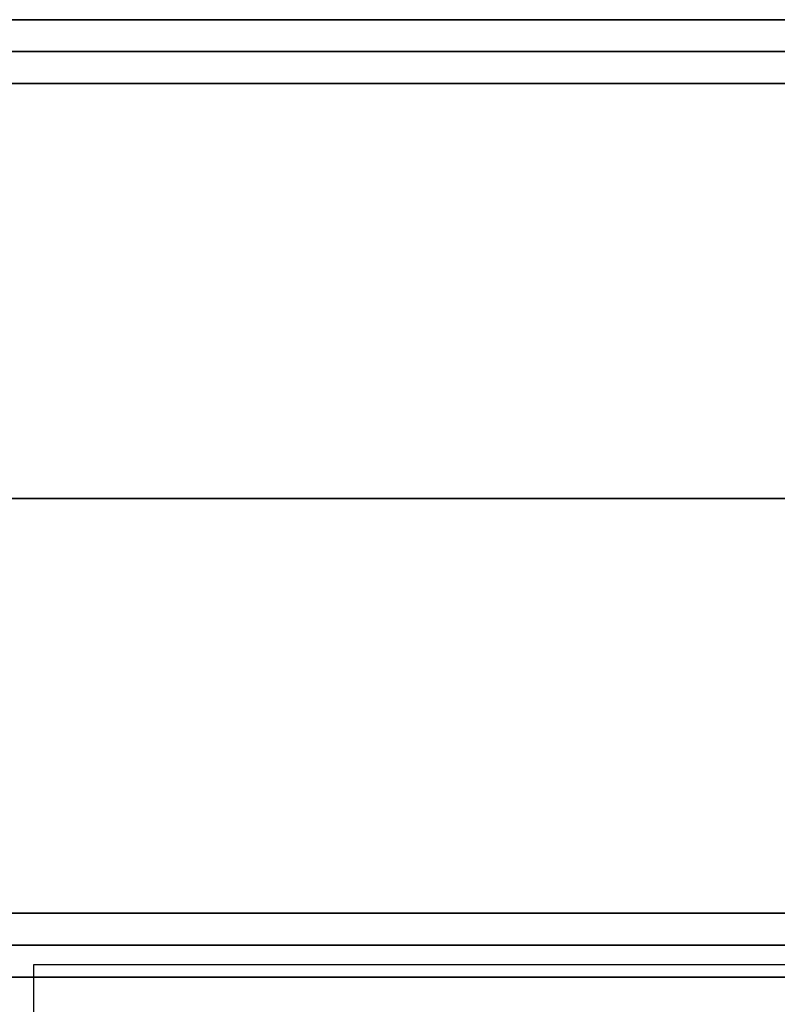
# Model space of a CAD drawing. Header units: millimetres. Extents: x -646 to 654, y -203 to 198.
# Tile 18 of 256: x -637 to -625, y 134 to 149. Entities that reach past the tile are written whole.
import ezdxf

# ---------------------------------------------------------------- set-up
doc = ezdxf.new("R2010")
doc.units = ezdxf.units.MM
doc.layers.add('Default', color=7, linetype='Continuous', true_color=0x000000)

msp = doc.modelspace()

# ---------------------------------------------------------------- linework, layer by layer
at = {"layer": 'Default'}
for p, q in [((-645.384, 149.34, 1170.822), (652.616, 149.34, 1170.822)), ((652.616, 149.34, 772.822), (-645.384, 149.34, 772.822)), ((652.616, 149.34, 971.822), (-645.384, 149.34, 971.822)), ((652.616, 134.34, 772.822), (-645.384, 134.34, 772.822)), ((-645.384, 134.34, 1170.822), (652.616, 134.34, 1170.822)), ((652.616, 134.34, 971.822), (-645.384, 134.34, 971.822)), ((-645.384, 134.34, 880.822), (-622.834, 134.34, 880.822))]:
    msp.add_line(p, q, dxfattribs=at)
for points in [[(-645.384, 148.84, 1171.322), (3.616, 148.84, 1171.322), (652.616, 148.84, 1171.322)], [(652.616, 148.84, 772.322), (3.616, 148.84, 772.322), (-645.384, 148.84, 772.322)], [(-645.384, 148.34, 1171.822), (3.616, 148.34, 1171.822), (652.616, 148.34, 1171.822)], [(652.616, 148.34, 771.822), (3.616, 148.34, 771.822), (-645.384, 148.34, 771.822)], [(-645.384, 141.84, 1171.822), (3.616, 141.84, 1171.822), (652.616, 141.84, 1171.822)], [(652.616, 141.84, 771.822), (3.616, 141.84, 771.822), (-645.384, 141.84, 771.822)], [(-645.384, 135.34, 1171.822), (3.616, 135.34, 1171.822), (652.616, 135.34, 1171.822)], [(652.616, 135.34, 771.822), (3.616, 135.34, 771.822), (-645.384, 135.34, 771.822)], [(-645.384, 134.84, 1171.322), (3.616, 134.84, 1171.322), (652.616, 134.84, 1171.322)], [(652.616, 134.84, 772.322), (3.616, 134.84, 772.322), (-645.384, 134.84, 772.322)], [(-1.884, 134.531, 771.822), (-319.134, 134.531, 771.822), (-636.384, 134.531, 771.822)], [(-1.884, 134.531, 780.822), (-319.134, 134.531, 780.822), (-636.384, 134.531, 780.822)], [(-636.384, 134.531, 780.822), (-636.384, 134.531, 776.322), (-636.384, 134.531, 771.822)], [(-636.384, 134.531, 771.822), (-636.384, 114.531, 771.822), (-636.384, 94.531, 771.822)], [(-636.384, 134.531, 780.822), (-636.384, 114.531, 780.822), (-636.384, 94.531, 780.822)], [(-636.384, 134.531, 776.322), (-636.384, 114.531, 776.322), (-636.384, 94.531, 776.322)], [(652.616, 134.34, 884.822), (3.616, 134.34, 884.822), (-645.384, 134.34, 884.822)], [(-645.384, 134.34, 876.822), (3.616, 134.34, 876.822), (652.616, 134.34, 876.822)], [(-1.884, 134.34, 771.822), (-319.134, 134.34, 771.822), (-636.384, 134.34, 771.822)], [(-636.384, 134.34, 771.822), (-636.384, 134.34, 776.322), (-636.384, 134.34, 780.822)], [(-1.884, 134.34, 780.822), (-319.134, 134.34, 780.822), (-636.384, 134.34, 780.822)], [(-636.384, 134.34, 771.822), (-636.384, -26.41, 771.822), (-636.384, -187.16, 771.822)], [(-636.384, 134.34, 780.822), (-636.384, -26.41, 780.822), (-636.384, -187.16, 780.822)], [(-574.884, 134.34, 776.322), (-605.634, 134.34, 776.322), (-636.384, 134.34, 776.322)], [(-636.384, 134.34, 776.322), (-636.384, -26.41, 776.322), (-636.384, -187.16, 776.322)], [(-1.884, 134.34, 780.822), (-319.134, 134.34, 780.822), (-636.384, 134.34, 780.822)], [(-636.384, 134.34, 780.822), (-636.384, 134.34, 827.322), (-636.384, 134.34, 873.822)], [(-1.884, 134.34, 873.822), (-319.134, 134.34, 873.822), (-636.384, 134.34, 873.822)], [(-636.384, 134.34, 780.822), (-636.384, 129.84, 780.822), (-636.384, 125.34, 780.822)], [(-636.384, 134.34, 873.822), (-636.384, 129.84, 873.822), (-636.384, 125.34, 873.822)], [(-1.884, 134.34, 827.322), (-319.134, 134.34, 827.322), (-636.384, 134.34, 827.322)], [(-636.384, 134.34, 827.322), (-636.384, 129.84, 827.322), (-636.384, 125.34, 827.322)]]:
    msp.add_open_spline(points, degree=2, dxfattribs=at)

doc.saveas('drawing.dxf')
